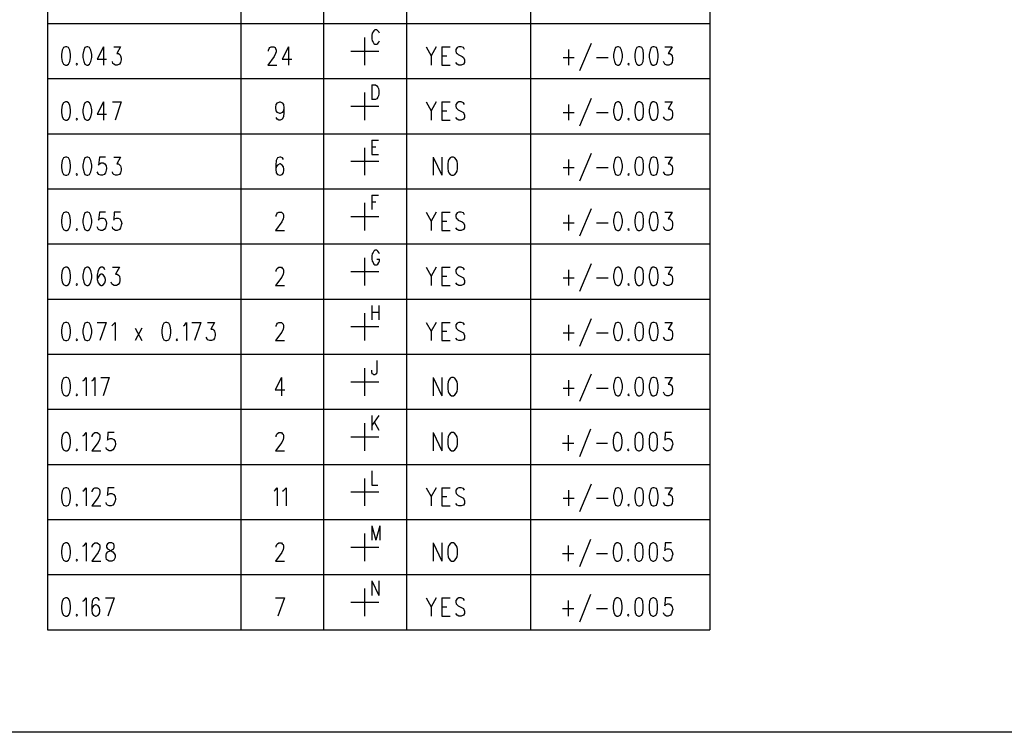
# Model space of a CAD drawing. Extents: x 11.9 to 28.1, y 10.8 to 21.2.
# Tile 16 of 45: x 20.9 to 23.3, y 10.8 to 12.5. Entities that reach past the tile are written whole.
import ezdxf

# ---------------------------------------------------------------- set-up
doc = ezdxf.new("R2010")
doc.units = 0
doc.header["$MEASUREMENT"] = 0
doc.layers.add('LAYNR1', color=2, linetype='Continuous')

msp = doc.modelspace()

# ---------------------------------------------------------------- linework, layer by layer
at = {"layer": 'LAYNR1', "color": 7}
for points in [[(20.997, 13.641), (20.997, 11.041)], [(21.452, 13.641), (21.452, 11.041)], [(21.647, 13.641), (21.647, 11.041)], [(21.843, 13.641), (21.843, 11.041)], [(22.135, 13.641), (22.135, 11.041)], [(22.558, 13.641), (22.558, 11.041)], [(20.997, 12.471), (22.558, 12.471)], [(21.762, 12.448), (21.761, 12.443), (21.761, 12.435)], [(21.764, 12.451), (21.762, 12.448)], [(21.766, 12.454), (21.764, 12.451)], [(21.775, 12.454), (21.773, 12.456), (21.768, 12.456), (21.766, 12.454)], [(21.778, 12.451), (21.775, 12.454)], [(21.779, 12.448), (21.778, 12.451)], [(21.745, 12.373), (21.745, 12.438)], [(21.761, 12.435), (21.762, 12.43), (21.764, 12.427), (21.766, 12.424), (21.768, 12.422)], [(21.768, 12.422), (21.773, 12.422)], [(21.773, 12.422), (21.775, 12.424), (21.778, 12.427), (21.779, 12.43)], [(22.278, 12.424), (22.251, 12.359)], [(21.039, 12.416), (21.034, 12.414), (21.031, 12.408), (21.03, 12.398), (21.03, 12.391), (21.031, 12.381), (21.034, 12.375), (21.039, 12.373)], [(21.042, 12.373), (21.046, 12.375), (21.049, 12.381), (21.051, 12.391), (21.051, 12.398), (21.049, 12.408), (21.046, 12.414), (21.042, 12.416), (21.039, 12.416)], [(21.089, 12.416), (21.085, 12.414), (21.082, 12.408), (21.08, 12.398), (21.08, 12.391), (21.082, 12.381), (21.085, 12.375), (21.089, 12.373)], [(21.092, 12.373), (21.096, 12.375), (21.099, 12.381), (21.101, 12.391), (21.101, 12.398), (21.099, 12.408), (21.096, 12.414), (21.092, 12.416), (21.089, 12.416)], [(21.129, 12.416), (21.114, 12.387), (21.136, 12.387)], [(21.129, 12.416), (21.129, 12.373)], [(21.153, 12.416), (21.169, 12.416), (21.16, 12.4), (21.164, 12.4), (21.167, 12.398), (21.169, 12.395), (21.17, 12.389)], [(21.518, 12.406), (21.518, 12.408), (21.519, 12.412), (21.521, 12.414), (21.524, 12.416), (21.53, 12.416), (21.533, 12.414), (21.534, 12.412), (21.536, 12.408), (21.536, 12.404), (21.534, 12.4), (21.531, 12.393), (21.516, 12.373)], [(21.565, 12.416), (21.55, 12.387), (21.573, 12.387)], [(21.565, 12.416), (21.565, 12.373)], [(21.712, 12.406), (21.778, 12.406)], [(21.889, 12.416), (21.901, 12.395), (21.901, 12.373)], [(21.913, 12.416), (21.901, 12.395)], [(21.926, 12.416), (21.926, 12.373)], [(21.926, 12.416), (21.946, 12.416)], [(21.926, 12.395), (21.938, 12.395)], [(21.962, 12.414), (21.959, 12.41), (21.959, 12.406)], [(21.959, 12.406), (21.96, 12.402), (21.962, 12.4)], [(21.98, 12.41), (21.977, 12.414), (21.972, 12.416), (21.966, 12.416), (21.962, 12.414)], [(21.962, 12.4), (21.965, 12.398), (21.974, 12.393), (21.977, 12.391), (21.978, 12.389)], [(22.225, 12.41), (22.225, 12.373)], [(22.336, 12.414), (22.333, 12.408), (22.331, 12.398), (22.331, 12.391), (22.333, 12.381), (22.336, 12.375)], [(22.34, 12.416), (22.336, 12.414)], [(22.352, 12.398), (22.35, 12.408), (22.347, 12.414), (22.343, 12.416), (22.34, 12.416)], [(22.352, 12.391), (22.352, 12.398)], [(22.39, 12.416), (22.386, 12.414), (22.383, 12.408), (22.381, 12.398), (22.381, 12.391), (22.383, 12.381), (22.386, 12.375), (22.39, 12.373)], [(22.401, 12.408), (22.398, 12.414), (22.393, 12.416), (22.39, 12.416)], [(22.401, 12.381), (22.402, 12.391), (22.402, 12.398), (22.401, 12.408)], [(22.417, 12.408), (22.415, 12.398), (22.415, 12.391), (22.417, 12.381)], [(22.424, 12.416), (22.42, 12.414), (22.417, 12.408)], [(22.427, 12.373), (22.432, 12.375), (22.435, 12.381), (22.436, 12.391), (22.436, 12.398), (22.435, 12.408), (22.432, 12.414), (22.427, 12.416), (22.424, 12.416)], [(22.452, 12.416), (22.469, 12.416), (22.46, 12.4), (22.464, 12.4), (22.467, 12.398), (22.469, 12.395), (22.47, 12.389)], [(21.039, 12.373), (21.042, 12.373)], [(21.065, 12.377), (21.064, 12.375), (21.065, 12.373)], [(21.065, 12.373), (21.067, 12.375), (21.065, 12.377)], [(21.089, 12.373), (21.092, 12.373)], [(21.157, 12.373), (21.153, 12.375), (21.151, 12.377), (21.15, 12.381)], [(21.161, 12.373), (21.157, 12.373)], [(21.17, 12.389), (21.17, 12.385), (21.169, 12.379), (21.166, 12.375), (21.161, 12.373)], [(21.516, 12.373), (21.537, 12.373)], [(21.926, 12.373), (21.946, 12.373)], [(21.962, 12.375), (21.959, 12.379)], [(21.966, 12.373), (21.962, 12.375)], [(21.972, 12.373), (21.966, 12.373)], [(21.978, 12.389), (21.98, 12.385), (21.98, 12.379), (21.977, 12.375), (21.972, 12.373)], [(22.212, 12.391), (22.238, 12.391)], [(22.291, 12.391), (22.318, 12.391)], [(22.336, 12.375), (22.34, 12.373)], [(22.34, 12.373), (22.343, 12.373)], [(22.343, 12.373), (22.347, 12.375), (22.35, 12.381), (22.352, 12.391)], [(22.367, 12.377), (22.365, 12.375), (22.367, 12.373)], [(22.368, 12.375), (22.367, 12.377)], [(22.367, 12.373), (22.368, 12.375)], [(22.39, 12.373), (22.393, 12.373)], [(22.393, 12.373), (22.398, 12.375), (22.401, 12.381)], [(22.417, 12.381), (22.42, 12.375), (22.424, 12.373)], [(22.424, 12.373), (22.427, 12.373)], [(22.457, 12.373), (22.452, 12.375), (22.451, 12.377), (22.449, 12.381)], [(22.461, 12.373), (22.457, 12.373)], [(22.466, 12.375), (22.461, 12.373)], [(22.47, 12.389), (22.47, 12.385), (22.469, 12.379), (22.466, 12.375)], [(20.997, 12.341), (22.558, 12.341)], [(21.761, 12.326), (21.761, 12.292)], [(21.761, 12.326), (21.77, 12.326), (21.773, 12.324)], [(21.745, 12.243), (21.745, 12.308)], [(21.778, 12.305), (21.777, 12.3), (21.775, 12.297), (21.773, 12.293), (21.77, 12.292)], [(21.773, 12.324), (21.775, 12.321)], [(21.775, 12.321), (21.777, 12.318)], [(21.777, 12.318), (21.778, 12.313), (21.778, 12.305)], [(21.039, 12.286), (21.034, 12.284), (21.031, 12.278), (21.03, 12.267), (21.03, 12.261), (21.031, 12.251), (21.034, 12.245), (21.039, 12.243)], [(21.042, 12.243), (21.046, 12.245), (21.049, 12.251), (21.051, 12.261), (21.051, 12.267), (21.049, 12.278), (21.046, 12.284), (21.042, 12.286), (21.039, 12.286)], [(21.089, 12.286), (21.085, 12.284), (21.082, 12.278), (21.08, 12.267), (21.08, 12.261), (21.082, 12.251), (21.085, 12.245), (21.089, 12.243)], [(21.092, 12.243), (21.096, 12.245), (21.099, 12.251), (21.101, 12.261), (21.101, 12.267), (21.099, 12.278), (21.096, 12.284), (21.092, 12.286), (21.089, 12.286)], [(21.129, 12.286), (21.114, 12.257), (21.136, 12.257)], [(21.129, 12.286), (21.129, 12.243)], [(21.15, 12.286), (21.17, 12.286)], [(21.17, 12.286), (21.156, 12.243)], [(21.539, 12.261), (21.536, 12.265), (21.535, 12.272), (21.535, 12.274), (21.536, 12.28), (21.539, 12.284)], [(21.539, 12.284), (21.544, 12.286), (21.545, 12.286), (21.55, 12.284), (21.553, 12.28), (21.554, 12.272), (21.554, 12.261), (21.553, 12.251), (21.55, 12.245), (21.545, 12.243)], [(21.77, 12.292), (21.761, 12.292)], [(21.889, 12.286), (21.901, 12.265), (21.901, 12.243)], [(21.913, 12.286), (21.901, 12.265)], [(21.926, 12.286), (21.926, 12.243)], [(21.926, 12.286), (21.946, 12.286)], [(21.962, 12.284), (21.959, 12.28), (21.959, 12.276)], [(21.98, 12.28), (21.977, 12.284), (21.972, 12.286), (21.966, 12.286), (21.962, 12.284)], [(22.225, 12.28), (22.225, 12.243)], [(22.278, 12.294), (22.251, 12.229)], [(22.336, 12.284), (22.333, 12.278), (22.331, 12.267), (22.331, 12.261), (22.333, 12.251), (22.336, 12.245)], [(22.34, 12.286), (22.336, 12.284)], [(22.352, 12.267), (22.35, 12.278), (22.347, 12.284), (22.343, 12.286), (22.34, 12.286)], [(22.39, 12.286), (22.386, 12.284), (22.383, 12.278), (22.381, 12.267), (22.381, 12.261), (22.383, 12.251), (22.386, 12.245), (22.39, 12.243)], [(22.401, 12.278), (22.398, 12.284), (22.393, 12.286), (22.39, 12.286)], [(22.424, 12.286), (22.42, 12.284), (22.417, 12.278)], [(22.427, 12.243), (22.432, 12.245), (22.435, 12.251), (22.436, 12.261), (22.436, 12.267), (22.435, 12.278), (22.432, 12.284), (22.427, 12.286), (22.424, 12.286)], [(22.452, 12.286), (22.469, 12.286), (22.46, 12.27), (22.464, 12.27), (22.467, 12.267), (22.469, 12.265), (22.47, 12.259)], [(21.544, 12.259), (21.539, 12.261)], [(21.545, 12.259), (21.544, 12.259)], [(21.554, 12.272), (21.553, 12.265), (21.55, 12.261), (21.545, 12.259)], [(21.712, 12.276), (21.778, 12.276)], [(21.926, 12.265), (21.938, 12.265)], [(21.959, 12.276), (21.96, 12.272), (21.962, 12.27)], [(21.962, 12.27), (21.965, 12.267), (21.974, 12.263), (21.977, 12.261), (21.978, 12.259)], [(21.978, 12.259), (21.98, 12.255), (21.98, 12.249), (21.977, 12.245), (21.972, 12.243)], [(22.212, 12.261), (22.238, 12.261)], [(22.291, 12.261), (22.318, 12.261)], [(22.343, 12.243), (22.347, 12.245), (22.35, 12.251), (22.352, 12.261)], [(22.352, 12.261), (22.352, 12.267)], [(22.401, 12.251), (22.402, 12.261), (22.402, 12.267), (22.401, 12.278)], [(22.417, 12.278), (22.415, 12.267), (22.415, 12.261), (22.417, 12.251)], [(22.47, 12.259), (22.47, 12.255), (22.469, 12.249), (22.466, 12.245)], [(21.039, 12.243), (21.042, 12.243)], [(21.065, 12.247), (21.064, 12.245), (21.065, 12.243)], [(21.065, 12.243), (21.067, 12.245), (21.065, 12.247)], [(21.089, 12.243), (21.092, 12.243)], [(21.542, 12.243), (21.538, 12.245), (21.536, 12.249)], [(21.545, 12.243), (21.542, 12.243)], [(21.926, 12.243), (21.946, 12.243)], [(21.962, 12.245), (21.959, 12.249)], [(21.966, 12.243), (21.962, 12.245)], [(21.972, 12.243), (21.966, 12.243)], [(22.336, 12.245), (22.34, 12.243)], [(22.34, 12.243), (22.343, 12.243)], [(22.367, 12.247), (22.365, 12.245), (22.367, 12.243)], [(22.368, 12.245), (22.367, 12.247)], [(22.367, 12.243), (22.368, 12.245)], [(22.39, 12.243), (22.393, 12.243)], [(22.393, 12.243), (22.398, 12.245), (22.401, 12.251)], [(22.417, 12.251), (22.42, 12.245), (22.424, 12.243)], [(22.424, 12.243), (22.427, 12.243)], [(22.457, 12.243), (22.452, 12.245), (22.451, 12.247), (22.449, 12.251)], [(22.461, 12.243), (22.457, 12.243)], [(22.466, 12.245), (22.461, 12.243)], [(20.997, 12.211), (22.558, 12.211)], [(21.761, 12.196), (21.761, 12.162)], [(21.761, 12.196), (21.777, 12.196)], [(21.745, 12.113), (21.745, 12.178)], [(21.761, 12.18), (21.771, 12.18)], [(22.278, 12.164), (22.251, 12.099)], [(21.039, 12.156), (21.034, 12.154), (21.031, 12.148), (21.03, 12.137), (21.03, 12.131), (21.031, 12.121), (21.034, 12.115), (21.039, 12.113)], [(21.042, 12.113), (21.046, 12.115), (21.049, 12.121), (21.051, 12.131), (21.051, 12.137), (21.049, 12.148), (21.046, 12.154), (21.042, 12.156), (21.039, 12.156)], [(21.089, 12.156), (21.085, 12.154), (21.082, 12.148), (21.08, 12.137), (21.08, 12.131), (21.082, 12.121), (21.085, 12.115), (21.089, 12.113)], [(21.092, 12.113), (21.096, 12.115), (21.099, 12.121), (21.101, 12.131), (21.101, 12.137), (21.099, 12.148), (21.096, 12.154), (21.092, 12.156), (21.089, 12.156)], [(21.133, 12.156), (21.119, 12.156), (21.117, 12.137), (21.119, 12.14), (21.123, 12.142), (21.128, 12.142), (21.132, 12.14), (21.135, 12.135), (21.136, 12.129)], [(21.153, 12.156), (21.169, 12.156), (21.16, 12.14), (21.164, 12.14), (21.167, 12.137), (21.169, 12.135), (21.17, 12.129)], [(21.539, 12.154), (21.536, 12.148), (21.535, 12.137), (21.535, 12.127), (21.536, 12.119), (21.539, 12.115)], [(21.553, 12.15), (21.551, 12.154), (21.547, 12.156), (21.544, 12.156), (21.539, 12.154)], [(21.545, 12.113), (21.55, 12.115), (21.553, 12.119), (21.554, 12.125), (21.554, 12.127), (21.553, 12.133), (21.55, 12.137), (21.545, 12.14), (21.544, 12.14), (21.539, 12.137)], [(21.712, 12.146), (21.778, 12.146)], [(21.761, 12.162), (21.777, 12.162)], [(21.906, 12.156), (21.906, 12.113)], [(21.906, 12.156), (21.926, 12.113)], [(21.926, 12.156), (21.926, 12.113)], [(21.941, 12.146), (21.94, 12.14), (21.94, 12.129)], [(21.946, 12.154), (21.943, 12.15), (21.941, 12.146)], [(21.949, 12.156), (21.946, 12.154)], [(21.962, 12.146), (21.96, 12.15), (21.957, 12.154), (21.954, 12.156), (21.949, 12.156)], [(21.963, 12.129), (21.963, 12.14), (21.962, 12.146)], [(22.225, 12.15), (22.225, 12.113)], [(22.336, 12.154), (22.333, 12.148), (22.331, 12.137), (22.331, 12.131), (22.333, 12.121), (22.336, 12.115)], [(22.34, 12.156), (22.336, 12.154)], [(22.352, 12.137), (22.35, 12.148), (22.347, 12.154), (22.343, 12.156), (22.34, 12.156)], [(22.39, 12.156), (22.386, 12.154), (22.383, 12.148), (22.381, 12.137), (22.381, 12.131), (22.383, 12.121), (22.386, 12.115), (22.39, 12.113)], [(22.401, 12.148), (22.398, 12.154), (22.393, 12.156), (22.39, 12.156)], [(22.401, 12.121), (22.402, 12.131), (22.402, 12.137), (22.401, 12.148)], [(22.417, 12.148), (22.415, 12.137), (22.415, 12.131), (22.417, 12.121)], [(22.424, 12.156), (22.42, 12.154), (22.417, 12.148)], [(22.427, 12.113), (22.432, 12.115), (22.435, 12.121), (22.436, 12.131), (22.436, 12.137), (22.435, 12.148), (22.432, 12.154), (22.427, 12.156), (22.424, 12.156)], [(22.452, 12.156), (22.469, 12.156), (22.46, 12.14), (22.464, 12.14), (22.467, 12.137), (22.469, 12.135), (22.47, 12.129)], [(21.065, 12.117), (21.064, 12.115), (21.065, 12.113)], [(21.065, 12.113), (21.067, 12.115), (21.065, 12.117)], [(21.122, 12.113), (21.117, 12.115), (21.116, 12.117), (21.114, 12.121)], [(21.136, 12.129), (21.135, 12.125), (21.133, 12.119), (21.13, 12.115), (21.126, 12.113)], [(21.157, 12.113), (21.153, 12.115), (21.151, 12.117), (21.15, 12.121)], [(21.17, 12.129), (21.17, 12.125), (21.169, 12.119), (21.166, 12.115), (21.161, 12.113)], [(21.539, 12.137), (21.536, 12.133), (21.535, 12.127)], [(21.94, 12.129), (21.941, 12.123), (21.943, 12.119), (21.946, 12.115)], [(21.954, 12.113), (21.957, 12.115), (21.96, 12.119), (21.962, 12.123)], [(21.962, 12.123), (21.963, 12.129)], [(22.212, 12.131), (22.238, 12.131)], [(22.291, 12.131), (22.318, 12.131)], [(22.343, 12.113), (22.347, 12.115), (22.35, 12.121), (22.352, 12.131)], [(22.352, 12.131), (22.352, 12.137)], [(22.367, 12.117), (22.365, 12.115), (22.367, 12.113)], [(22.368, 12.115), (22.367, 12.117)], [(22.393, 12.113), (22.398, 12.115), (22.401, 12.121)], [(22.417, 12.121), (22.42, 12.115), (22.424, 12.113)], [(22.457, 12.113), (22.452, 12.115), (22.451, 12.117), (22.449, 12.121)], [(22.47, 12.129), (22.47, 12.125), (22.469, 12.119), (22.466, 12.115)], [(21.039, 12.113), (21.042, 12.113)], [(21.089, 12.113), (21.092, 12.113)], [(21.126, 12.113), (21.122, 12.113)], [(21.161, 12.113), (21.157, 12.113)], [(21.539, 12.115), (21.544, 12.113)], [(21.544, 12.113), (21.545, 12.113)], [(21.946, 12.115), (21.949, 12.113)], [(21.949, 12.113), (21.954, 12.113)], [(22.336, 12.115), (22.34, 12.113)], [(22.34, 12.113), (22.343, 12.113)], [(22.367, 12.113), (22.368, 12.115)], [(22.39, 12.113), (22.393, 12.113)], [(22.424, 12.113), (22.427, 12.113)], [(22.461, 12.113), (22.457, 12.113)], [(22.466, 12.115), (22.461, 12.113)], [(20.997, 12.081), (22.558, 12.081)], [(21.745, 11.983), (21.745, 12.048)], [(21.761, 12.066), (21.761, 12.032)], [(21.761, 12.066), (21.777, 12.066)], [(21.761, 12.05), (21.771, 12.05)], [(21.039, 12.026), (21.034, 12.024), (21.031, 12.018), (21.03, 12.007), (21.03, 12.001), (21.031, 11.991), (21.034, 11.985), (21.039, 11.983)], [(21.042, 11.983), (21.046, 11.985), (21.049, 11.991), (21.051, 12.001), (21.051, 12.007), (21.049, 12.018), (21.046, 12.024), (21.042, 12.026), (21.039, 12.026)], [(21.089, 12.026), (21.085, 12.024), (21.082, 12.018), (21.08, 12.007), (21.08, 12.001), (21.082, 11.991), (21.085, 11.985), (21.089, 11.983)], [(21.092, 11.983), (21.096, 11.985), (21.099, 11.991), (21.101, 12.001), (21.101, 12.007), (21.099, 12.018), (21.096, 12.024), (21.092, 12.026), (21.089, 12.026)], [(21.133, 12.026), (21.119, 12.026), (21.117, 12.007), (21.119, 12.01), (21.123, 12.012), (21.128, 12.012), (21.132, 12.01), (21.135, 12.005), (21.136, 11.999)], [(21.169, 12.026), (21.154, 12.026), (21.153, 12.007), (21.154, 12.01), (21.159, 12.012), (21.163, 12.012), (21.167, 12.01), (21.17, 12.005), (21.172, 11.999)], [(21.536, 12.016), (21.536, 12.018), (21.537, 12.022), (21.539, 12.024), (21.542, 12.026), (21.548, 12.026), (21.55, 12.024), (21.552, 12.022), (21.553, 12.018), (21.553, 12.014), (21.552, 12.01), (21.549, 12.003), (21.534, 11.983)], [(21.889, 12.026), (21.901, 12.005), (21.901, 11.983)], [(21.913, 12.026), (21.901, 12.005)], [(21.926, 12.026), (21.926, 11.983)], [(21.926, 12.026), (21.946, 12.026)], [(21.962, 12.024), (21.959, 12.02), (21.959, 12.016)], [(21.98, 12.02), (21.977, 12.024), (21.972, 12.026), (21.966, 12.026), (21.962, 12.024)], [(22.278, 12.034), (22.251, 11.969)], [(22.336, 12.024), (22.333, 12.018), (22.331, 12.007), (22.331, 12.001), (22.333, 11.991), (22.336, 11.985)], [(22.34, 12.026), (22.336, 12.024)], [(22.352, 12.007), (22.35, 12.018), (22.347, 12.024), (22.343, 12.026), (22.34, 12.026)], [(22.39, 12.026), (22.386, 12.024), (22.383, 12.018), (22.381, 12.007), (22.381, 12.001), (22.383, 11.991), (22.386, 11.985), (22.39, 11.983)], [(22.401, 12.018), (22.398, 12.024), (22.393, 12.026), (22.39, 12.026)], [(22.424, 12.026), (22.42, 12.024), (22.417, 12.018)], [(22.427, 11.983), (22.432, 11.985), (22.435, 11.991), (22.436, 12.001), (22.436, 12.007), (22.435, 12.018), (22.432, 12.024), (22.427, 12.026), (22.424, 12.026)], [(22.452, 12.026), (22.469, 12.026), (22.46, 12.01), (22.464, 12.01), (22.467, 12.007), (22.469, 12.005), (22.47, 11.999)], [(21.712, 12.016), (21.778, 12.016)], [(21.926, 12.005), (21.938, 12.005)], [(21.959, 12.016), (21.96, 12.012), (21.962, 12.01)], [(21.962, 12.01), (21.965, 12.007), (21.974, 12.003), (21.977, 12.001), (21.978, 11.999)], [(22.212, 12.001), (22.238, 12.001)], [(22.225, 12.02), (22.225, 11.983)], [(22.291, 12.001), (22.318, 12.001)], [(22.343, 11.983), (22.347, 11.985), (22.35, 11.991), (22.352, 12.001)], [(22.352, 12.001), (22.352, 12.007)], [(22.401, 11.991), (22.402, 12.001), (22.402, 12.007), (22.401, 12.018)], [(22.417, 12.018), (22.415, 12.007), (22.415, 12.001), (22.417, 11.991)], [(21.039, 11.983), (21.042, 11.983)], [(21.065, 11.987), (21.064, 11.985), (21.065, 11.983)], [(21.065, 11.983), (21.067, 11.985), (21.065, 11.987)], [(21.089, 11.983), (21.092, 11.983)], [(21.122, 11.983), (21.117, 11.985), (21.116, 11.987), (21.114, 11.991)], [(21.126, 11.983), (21.122, 11.983)], [(21.136, 11.999), (21.135, 11.995), (21.133, 11.989), (21.13, 11.985), (21.126, 11.983)], [(21.157, 11.983), (21.153, 11.985), (21.151, 11.987), (21.15, 11.991)], [(21.161, 11.983), (21.157, 11.983)], [(21.172, 11.999), (21.17, 11.995), (21.169, 11.989), (21.166, 11.985), (21.161, 11.983)], [(21.534, 11.983), (21.555, 11.983)], [(21.926, 11.983), (21.946, 11.983)], [(21.962, 11.985), (21.959, 11.989)], [(21.966, 11.983), (21.962, 11.985)], [(21.972, 11.983), (21.966, 11.983)], [(21.978, 11.999), (21.98, 11.995), (21.98, 11.989), (21.977, 11.985), (21.972, 11.983)], [(22.336, 11.985), (22.34, 11.983)], [(22.34, 11.983), (22.343, 11.983)], [(22.367, 11.987), (22.365, 11.985), (22.367, 11.983)], [(22.368, 11.985), (22.367, 11.987)], [(22.367, 11.983), (22.368, 11.985)], [(22.39, 11.983), (22.393, 11.983)], [(22.393, 11.983), (22.398, 11.985), (22.401, 11.991)], [(22.417, 11.991), (22.42, 11.985), (22.424, 11.983)], [(22.424, 11.983), (22.427, 11.983)], [(22.457, 11.983), (22.452, 11.985), (22.451, 11.987), (22.449, 11.991)], [(22.461, 11.983), (22.457, 11.983)], [(22.466, 11.985), (22.461, 11.983)], [(22.47, 11.999), (22.47, 11.995), (22.469, 11.989), (22.466, 11.985)], [(20.997, 11.951), (22.558, 11.951)], [(21.764, 11.931), (21.762, 11.928)], [(21.766, 11.934), (21.764, 11.931)], [(21.775, 11.934), (21.773, 11.936), (21.768, 11.936), (21.766, 11.934)], [(21.778, 11.931), (21.775, 11.934)], [(21.779, 11.928), (21.778, 11.931)], [(21.745, 11.853), (21.745, 11.918)], [(21.762, 11.928), (21.761, 11.923), (21.761, 11.915)], [(21.761, 11.915), (21.762, 11.91), (21.764, 11.907), (21.766, 11.903), (21.768, 11.902)], [(21.773, 11.902), (21.775, 11.903), (21.778, 11.907), (21.779, 11.91), (21.779, 11.915)], [(21.773, 11.915), (21.779, 11.915)], [(21.039, 11.896), (21.034, 11.894), (21.031, 11.888), (21.03, 11.877), (21.03, 11.871), (21.031, 11.861), (21.034, 11.855), (21.039, 11.853)], [(21.042, 11.853), (21.046, 11.855), (21.049, 11.861), (21.051, 11.871), (21.051, 11.877), (21.049, 11.888), (21.046, 11.894), (21.042, 11.896), (21.039, 11.896)], [(21.089, 11.896), (21.085, 11.894), (21.082, 11.888), (21.08, 11.877), (21.08, 11.871), (21.082, 11.861), (21.085, 11.855), (21.089, 11.853)], [(21.092, 11.853), (21.096, 11.855), (21.099, 11.861), (21.101, 11.871), (21.101, 11.877), (21.099, 11.888), (21.096, 11.894), (21.092, 11.896), (21.089, 11.896)], [(21.132, 11.89), (21.13, 11.894), (21.126, 11.896), (21.123, 11.896), (21.119, 11.894), (21.116, 11.888), (21.114, 11.877), (21.114, 11.867), (21.116, 11.859), (21.119, 11.855), (21.123, 11.853)], [(21.15, 11.896), (21.166, 11.896), (21.157, 11.88), (21.161, 11.88), (21.164, 11.877), (21.166, 11.875), (21.167, 11.869)], [(21.536, 11.886), (21.536, 11.888), (21.537, 11.892), (21.539, 11.894), (21.542, 11.896), (21.548, 11.896), (21.55, 11.894), (21.552, 11.892), (21.553, 11.888), (21.553, 11.884), (21.552, 11.88), (21.549, 11.873), (21.534, 11.853)], [(21.712, 11.886), (21.778, 11.886)], [(21.768, 11.902), (21.773, 11.902)], [(21.889, 11.896), (21.901, 11.875), (21.901, 11.853)], [(21.913, 11.896), (21.901, 11.875)], [(21.926, 11.896), (21.926, 11.853)], [(21.926, 11.896), (21.946, 11.896)], [(21.962, 11.894), (21.959, 11.89), (21.959, 11.886)], [(21.959, 11.886), (21.96, 11.882), (21.962, 11.88)], [(21.98, 11.89), (21.977, 11.894), (21.972, 11.896), (21.966, 11.896), (21.962, 11.894)], [(22.225, 11.89), (22.225, 11.853)], [(22.278, 11.904), (22.251, 11.839)], [(22.336, 11.894), (22.333, 11.888), (22.331, 11.877), (22.331, 11.871), (22.333, 11.861), (22.336, 11.855)], [(22.34, 11.896), (22.336, 11.894)], [(22.352, 11.877), (22.35, 11.888), (22.347, 11.894), (22.343, 11.896), (22.34, 11.896)], [(22.39, 11.896), (22.386, 11.894), (22.383, 11.888), (22.381, 11.877), (22.381, 11.871), (22.383, 11.861), (22.386, 11.855), (22.39, 11.853)], [(22.401, 11.888), (22.398, 11.894), (22.393, 11.896), (22.39, 11.896)], [(22.401, 11.861), (22.402, 11.871), (22.402, 11.877), (22.401, 11.888)], [(22.417, 11.888), (22.415, 11.877), (22.415, 11.871), (22.417, 11.861)], [(22.424, 11.896), (22.42, 11.894), (22.417, 11.888)], [(22.427, 11.853), (22.432, 11.855), (22.435, 11.861), (22.436, 11.871), (22.436, 11.877), (22.435, 11.888), (22.432, 11.894), (22.427, 11.896), (22.424, 11.896)], [(22.452, 11.896), (22.469, 11.896), (22.46, 11.88), (22.464, 11.88), (22.467, 11.877), (22.469, 11.875), (22.47, 11.869)], [(21.125, 11.853), (21.129, 11.855), (21.132, 11.859), (21.133, 11.865), (21.133, 11.867), (21.132, 11.873), (21.129, 11.877), (21.125, 11.88), (21.123, 11.88), (21.119, 11.877), (21.116, 11.873), (21.114, 11.867)], [(21.154, 11.853), (21.15, 11.855), (21.148, 11.857), (21.147, 11.861)], [(21.167, 11.869), (21.167, 11.865), (21.166, 11.859), (21.163, 11.855), (21.159, 11.853)], [(21.926, 11.875), (21.938, 11.875)], [(21.962, 11.88), (21.965, 11.877), (21.974, 11.873), (21.977, 11.871), (21.978, 11.869)], [(21.978, 11.869), (21.98, 11.865), (21.98, 11.859), (21.977, 11.855), (21.972, 11.853)], [(22.212, 11.871), (22.238, 11.871)], [(22.291, 11.871), (22.318, 11.871)], [(22.343, 11.853), (22.347, 11.855), (22.35, 11.861), (22.352, 11.871)], [(22.352, 11.871), (22.352, 11.877)], [(22.393, 11.853), (22.398, 11.855), (22.401, 11.861)], [(22.417, 11.861), (22.42, 11.855), (22.424, 11.853)], [(22.457, 11.853), (22.452, 11.855), (22.451, 11.857), (22.449, 11.861)], [(22.47, 11.869), (22.47, 11.865), (22.469, 11.859), (22.466, 11.855)], [(21.039, 11.853), (21.042, 11.853)], [(21.065, 11.857), (21.064, 11.855), (21.065, 11.853)], [(21.065, 11.853), (21.067, 11.855), (21.065, 11.857)], [(21.089, 11.853), (21.092, 11.853)], [(21.123, 11.853), (21.125, 11.853)], [(21.159, 11.853), (21.154, 11.853)], [(21.534, 11.853), (21.555, 11.853)], [(21.926, 11.853), (21.946, 11.853)], [(21.962, 11.855), (21.959, 11.859)], [(21.966, 11.853), (21.962, 11.855)], [(21.972, 11.853), (21.966, 11.853)], [(22.336, 11.855), (22.34, 11.853)], [(22.34, 11.853), (22.343, 11.853)], [(22.367, 11.857), (22.365, 11.855), (22.367, 11.853)], [(22.368, 11.855), (22.367, 11.857)], [(22.367, 11.853), (22.368, 11.855)], [(22.39, 11.853), (22.393, 11.853)], [(22.424, 11.853), (22.427, 11.853)], [(22.461, 11.853), (22.457, 11.853)], [(22.466, 11.855), (22.461, 11.853)], [(20.997, 11.821), (22.558, 11.821)], [(21.761, 11.806), (21.761, 11.772)], [(21.778, 11.806), (21.778, 11.772)], [(21.745, 11.723), (21.745, 11.788)], [(21.761, 11.79), (21.778, 11.79)], [(22.278, 11.774), (22.251, 11.709)], [(21.039, 11.766), (21.034, 11.764), (21.031, 11.758), (21.03, 11.748), (21.03, 11.741), (21.031, 11.731), (21.034, 11.725), (21.039, 11.723)], [(21.042, 11.723), (21.046, 11.725), (21.049, 11.731), (21.051, 11.741), (21.051, 11.748), (21.049, 11.758), (21.046, 11.764), (21.042, 11.766), (21.039, 11.766)], [(21.089, 11.766), (21.085, 11.764), (21.082, 11.758), (21.08, 11.748), (21.08, 11.741), (21.082, 11.731), (21.085, 11.725), (21.089, 11.723)], [(21.092, 11.723), (21.096, 11.725), (21.099, 11.731), (21.101, 11.741), (21.101, 11.748), (21.099, 11.758), (21.096, 11.764), (21.092, 11.766), (21.089, 11.766)], [(21.114, 11.766), (21.135, 11.766)], [(21.135, 11.766), (21.12, 11.723)], [(21.148, 11.758), (21.151, 11.76), (21.156, 11.766), (21.156, 11.723)], [(21.203, 11.752), (21.219, 11.723)], [(21.219, 11.752), (21.203, 11.723)], [(21.275, 11.766), (21.271, 11.764), (21.268, 11.758), (21.266, 11.748), (21.266, 11.741), (21.268, 11.731), (21.271, 11.725), (21.275, 11.723)], [(21.278, 11.723), (21.283, 11.725), (21.286, 11.731), (21.287, 11.741), (21.287, 11.748), (21.286, 11.758), (21.283, 11.764), (21.278, 11.766), (21.275, 11.766)], [(21.317, 11.758), (21.32, 11.76), (21.324, 11.766), (21.324, 11.723)], [(21.337, 11.766), (21.358, 11.766)], [(21.358, 11.766), (21.343, 11.723)], [(21.374, 11.766), (21.39, 11.766), (21.382, 11.75), (21.386, 11.75), (21.389, 11.748), (21.39, 11.745), (21.392, 11.739)], [(21.536, 11.756), (21.536, 11.758), (21.537, 11.762), (21.539, 11.764), (21.542, 11.766), (21.548, 11.766), (21.55, 11.764), (21.552, 11.762), (21.553, 11.758), (21.553, 11.754), (21.552, 11.75), (21.549, 11.743), (21.534, 11.723)], [(21.712, 11.756), (21.778, 11.756)], [(21.889, 11.766), (21.901, 11.745), (21.901, 11.723)], [(21.913, 11.766), (21.901, 11.745)], [(21.926, 11.766), (21.926, 11.723)], [(21.926, 11.766), (21.946, 11.766)], [(21.926, 11.745), (21.938, 11.745)], [(21.962, 11.764), (21.959, 11.76), (21.959, 11.756)], [(21.959, 11.756), (21.96, 11.752), (21.962, 11.75)], [(21.98, 11.76), (21.977, 11.764), (21.972, 11.766), (21.966, 11.766), (21.962, 11.764)], [(21.962, 11.75), (21.965, 11.748), (21.974, 11.743), (21.977, 11.741), (21.978, 11.739)], [(22.225, 11.76), (22.225, 11.723)], [(22.336, 11.764), (22.333, 11.758), (22.331, 11.748), (22.331, 11.741), (22.333, 11.731), (22.336, 11.725)], [(22.34, 11.766), (22.336, 11.764)], [(22.352, 11.748), (22.35, 11.758), (22.347, 11.764), (22.343, 11.766), (22.34, 11.766)], [(22.352, 11.741), (22.352, 11.748)], [(22.39, 11.766), (22.386, 11.764), (22.383, 11.758), (22.381, 11.748), (22.381, 11.741), (22.383, 11.731), (22.386, 11.725), (22.39, 11.723)], [(22.401, 11.758), (22.398, 11.764), (22.393, 11.766), (22.39, 11.766)], [(22.401, 11.731), (22.402, 11.741), (22.402, 11.748), (22.401, 11.758)], [(22.417, 11.758), (22.415, 11.748), (22.415, 11.741), (22.417, 11.731)], [(22.424, 11.766), (22.42, 11.764), (22.417, 11.758)], [(22.427, 11.723), (22.432, 11.725), (22.435, 11.731), (22.436, 11.741), (22.436, 11.748), (22.435, 11.758), (22.432, 11.764), (22.427, 11.766), (22.424, 11.766)], [(22.452, 11.766), (22.469, 11.766), (22.46, 11.75), (22.464, 11.75), (22.467, 11.748), (22.469, 11.745), (22.47, 11.739)], [(21.039, 11.723), (21.042, 11.723)], [(21.065, 11.727), (21.064, 11.725), (21.065, 11.723)], [(21.065, 11.723), (21.067, 11.725), (21.065, 11.727)], [(21.089, 11.723), (21.092, 11.723)], [(21.275, 11.723), (21.278, 11.723)], [(21.302, 11.727), (21.3, 11.725), (21.302, 11.723)], [(21.302, 11.723), (21.303, 11.725), (21.302, 11.727)], [(21.379, 11.723), (21.374, 11.725), (21.373, 11.727), (21.371, 11.731)], [(21.383, 11.723), (21.379, 11.723)], [(21.392, 11.739), (21.392, 11.735), (21.39, 11.729), (21.388, 11.725), (21.383, 11.723)], [(21.534, 11.723), (21.555, 11.723)], [(21.926, 11.723), (21.946, 11.723)], [(21.962, 11.725), (21.959, 11.729)], [(21.966, 11.723), (21.962, 11.725)], [(21.972, 11.723), (21.966, 11.723)], [(21.978, 11.739), (21.98, 11.735), (21.98, 11.729), (21.977, 11.725), (21.972, 11.723)], [(22.212, 11.741), (22.238, 11.741)], [(22.291, 11.741), (22.318, 11.741)], [(22.336, 11.725), (22.34, 11.723)], [(22.34, 11.723), (22.343, 11.723)], [(22.343, 11.723), (22.347, 11.725), (22.35, 11.731), (22.352, 11.741)], [(22.367, 11.727), (22.365, 11.725), (22.367, 11.723)], [(22.368, 11.725), (22.367, 11.727)], [(22.367, 11.723), (22.368, 11.725)], [(22.39, 11.723), (22.393, 11.723)], [(22.393, 11.723), (22.398, 11.725), (22.401, 11.731)], [(22.417, 11.731), (22.42, 11.725), (22.424, 11.723)], [(22.424, 11.723), (22.427, 11.723)], [(22.457, 11.723), (22.452, 11.725), (22.451, 11.727), (22.449, 11.731)], [(22.461, 11.723), (22.457, 11.723)], [(22.466, 11.725), (22.461, 11.723)], [(22.47, 11.739), (22.47, 11.735), (22.469, 11.729), (22.466, 11.725)], [(20.997, 11.691), (22.558, 11.691)], [(21.773, 11.676), (21.773, 11.65), (21.772, 11.645)], [(21.745, 11.593), (21.745, 11.658)], [(21.762, 11.645), (21.761, 11.65), (21.761, 11.653)], [(21.039, 11.636), (21.034, 11.634), (21.031, 11.628), (21.03, 11.618), (21.03, 11.611), (21.031, 11.601), (21.034, 11.595), (21.039, 11.593)], [(21.042, 11.593), (21.046, 11.595), (21.049, 11.601), (21.051, 11.611), (21.051, 11.618), (21.049, 11.628), (21.046, 11.634), (21.042, 11.636), (21.039, 11.636)], [(21.08, 11.628), (21.083, 11.63), (21.088, 11.636), (21.088, 11.593)], [(21.101, 11.628), (21.104, 11.63), (21.108, 11.636), (21.108, 11.593)], [(21.122, 11.636), (21.142, 11.636)], [(21.142, 11.636), (21.128, 11.593)], [(21.548, 11.636), (21.533, 11.607), (21.556, 11.607)], [(21.548, 11.636), (21.548, 11.593)], [(21.766, 11.642), (21.764, 11.644), (21.762, 11.645)], [(21.768, 11.642), (21.766, 11.642)], [(21.772, 11.645), (21.771, 11.644), (21.768, 11.642)], [(21.906, 11.636), (21.906, 11.593)], [(21.906, 11.636), (21.926, 11.593)], [(21.926, 11.636), (21.926, 11.593)], [(21.946, 11.634), (21.943, 11.63), (21.941, 11.626)], [(21.949, 11.636), (21.946, 11.634)], [(21.962, 11.626), (21.96, 11.63), (21.957, 11.634), (21.954, 11.636), (21.949, 11.636)], [(22.225, 11.63), (22.225, 11.593)], [(22.278, 11.644), (22.251, 11.579)], [(22.336, 11.634), (22.333, 11.628), (22.331, 11.618), (22.331, 11.611), (22.333, 11.601), (22.336, 11.595)], [(22.34, 11.636), (22.336, 11.634)], [(22.352, 11.618), (22.35, 11.628), (22.347, 11.634), (22.343, 11.636), (22.34, 11.636)], [(22.39, 11.636), (22.386, 11.634), (22.383, 11.628), (22.381, 11.618), (22.381, 11.611), (22.383, 11.601), (22.386, 11.595), (22.39, 11.593)], [(22.401, 11.628), (22.398, 11.634), (22.393, 11.636), (22.39, 11.636)], [(22.424, 11.636), (22.42, 11.634), (22.417, 11.628)], [(22.427, 11.593), (22.432, 11.595), (22.435, 11.601), (22.436, 11.611), (22.436, 11.618), (22.435, 11.628), (22.432, 11.634), (22.427, 11.636), (22.424, 11.636)], [(22.452, 11.636), (22.469, 11.636), (22.46, 11.62), (22.464, 11.62), (22.467, 11.618), (22.469, 11.615), (22.47, 11.609)], [(21.712, 11.626), (21.778, 11.626)], [(21.941, 11.626), (21.94, 11.62), (21.94, 11.609)], [(21.94, 11.609), (21.941, 11.603), (21.943, 11.599), (21.946, 11.595)], [(21.963, 11.609), (21.963, 11.62), (21.962, 11.626)], [(21.962, 11.603), (21.963, 11.609)], [(22.212, 11.611), (22.238, 11.611)], [(22.291, 11.611), (22.318, 11.611)], [(22.343, 11.593), (22.347, 11.595), (22.35, 11.601), (22.352, 11.611)], [(22.352, 11.611), (22.352, 11.618)], [(22.401, 11.601), (22.402, 11.611), (22.402, 11.618), (22.401, 11.628)], [(22.417, 11.628), (22.415, 11.618), (22.415, 11.611), (22.417, 11.601)], [(22.47, 11.609), (22.47, 11.605), (22.469, 11.599), (22.466, 11.595)], [(21.039, 11.593), (21.042, 11.593)], [(21.065, 11.597), (21.064, 11.595), (21.065, 11.593)], [(21.065, 11.593), (21.067, 11.595), (21.065, 11.597)], [(21.946, 11.595), (21.949, 11.593)], [(21.949, 11.593), (21.954, 11.593)], [(21.954, 11.593), (21.957, 11.595), (21.96, 11.599), (21.962, 11.603)], [(22.336, 11.595), (22.34, 11.593)], [(22.34, 11.593), (22.343, 11.593)], [(22.367, 11.597), (22.365, 11.595), (22.367, 11.593)], [(22.368, 11.595), (22.367, 11.597)], [(22.367, 11.593), (22.368, 11.595)], [(22.39, 11.593), (22.393, 11.593)], [(22.393, 11.593), (22.398, 11.595), (22.401, 11.601)], [(22.417, 11.601), (22.42, 11.595), (22.424, 11.593)], [(22.424, 11.593), (22.427, 11.593)], [(22.457, 11.593), (22.452, 11.595), (22.451, 11.597), (22.449, 11.601)], [(22.461, 11.593), (22.457, 11.593)], [(22.466, 11.595), (22.461, 11.593)], [(20.997, 11.561), (22.558, 11.561)], [(21.761, 11.546), (21.761, 11.512)], [(21.778, 11.546), (21.761, 11.523)], [(21.745, 11.463), (21.745, 11.528)], [(21.767, 11.531), (21.778, 11.512)], [(22.277, 11.514), (22.251, 11.449)], [(21.039, 11.506), (21.034, 11.504), (21.031, 11.498), (21.03, 11.488), (21.03, 11.481), (21.031, 11.471), (21.034, 11.465), (21.039, 11.463)], [(21.042, 11.463), (21.046, 11.465), (21.049, 11.471), (21.051, 11.481), (21.051, 11.488), (21.049, 11.498), (21.046, 11.504), (21.042, 11.506), (21.039, 11.506)], [(21.08, 11.498), (21.083, 11.5), (21.088, 11.506), (21.088, 11.463)], [(21.102, 11.496), (21.102, 11.498), (21.104, 11.502), (21.105, 11.504), (21.108, 11.506), (21.114, 11.506), (21.117, 11.504), (21.119, 11.502), (21.12, 11.498), (21.12, 11.494), (21.119, 11.49), (21.116, 11.483), (21.101, 11.463)], [(21.154, 11.506), (21.139, 11.506), (21.138, 11.488), (21.139, 11.49), (21.144, 11.492), (21.148, 11.492), (21.153, 11.49), (21.156, 11.485), (21.157, 11.479)], [(21.536, 11.496), (21.536, 11.498), (21.537, 11.502), (21.539, 11.504), (21.542, 11.506), (21.548, 11.506), (21.55, 11.504), (21.552, 11.502), (21.553, 11.498), (21.553, 11.494), (21.552, 11.49), (21.549, 11.483), (21.534, 11.463)], [(21.712, 11.496), (21.778, 11.496)], [(21.906, 11.506), (21.906, 11.463)], [(21.906, 11.506), (21.926, 11.463)], [(21.926, 11.506), (21.926, 11.463)], [(21.941, 11.496), (21.94, 11.49), (21.94, 11.479)], [(21.946, 11.504), (21.943, 11.5), (21.941, 11.496)], [(21.949, 11.506), (21.946, 11.504)], [(21.962, 11.496), (21.96, 11.5), (21.957, 11.504), (21.954, 11.506), (21.949, 11.506)], [(21.963, 11.479), (21.963, 11.49), (21.962, 11.496)], [(22.224, 11.5), (22.224, 11.463)], [(22.339, 11.506), (22.335, 11.504), (22.332, 11.498), (22.33, 11.488), (22.33, 11.481), (22.332, 11.471), (22.335, 11.465), (22.339, 11.463)], [(22.342, 11.463), (22.347, 11.465), (22.35, 11.471), (22.351, 11.481), (22.351, 11.488), (22.35, 11.498), (22.347, 11.504), (22.342, 11.506), (22.339, 11.506)], [(22.39, 11.506), (22.385, 11.504), (22.382, 11.498), (22.381, 11.488), (22.381, 11.481), (22.382, 11.471), (22.385, 11.465), (22.39, 11.463)], [(22.392, 11.463), (22.397, 11.465), (22.4, 11.471), (22.401, 11.481), (22.401, 11.488), (22.4, 11.498), (22.397, 11.504), (22.392, 11.506), (22.39, 11.506)], [(22.424, 11.506), (22.419, 11.504), (22.416, 11.498), (22.415, 11.488), (22.415, 11.481), (22.416, 11.471), (22.419, 11.465), (22.424, 11.463)], [(22.426, 11.463), (22.431, 11.465), (22.434, 11.471), (22.435, 11.481), (22.435, 11.488), (22.434, 11.498), (22.431, 11.504), (22.426, 11.506), (22.424, 11.506)], [(22.468, 11.506), (22.453, 11.506), (22.452, 11.488), (22.453, 11.49), (22.458, 11.492), (22.462, 11.492), (22.466, 11.49), (22.469, 11.485), (22.471, 11.479)], [(21.065, 11.467), (21.064, 11.465), (21.065, 11.463)], [(21.065, 11.463), (21.067, 11.465), (21.065, 11.467)], [(21.142, 11.463), (21.138, 11.465), (21.136, 11.467), (21.135, 11.471)], [(21.157, 11.479), (21.156, 11.475), (21.154, 11.469), (21.151, 11.465), (21.147, 11.463)], [(21.94, 11.479), (21.941, 11.473), (21.943, 11.469), (21.946, 11.465)], [(21.954, 11.463), (21.957, 11.465), (21.96, 11.469), (21.962, 11.473)], [(21.962, 11.473), (21.963, 11.479)], [(22.211, 11.481), (22.237, 11.481)], [(22.291, 11.481), (22.317, 11.481)], [(22.366, 11.467), (22.364, 11.465), (22.366, 11.463)], [(22.366, 11.463), (22.367, 11.465), (22.366, 11.467)], [(22.456, 11.463), (22.452, 11.465), (22.45, 11.467), (22.449, 11.471)], [(22.471, 11.479), (22.469, 11.475), (22.468, 11.469), (22.465, 11.465), (22.46, 11.463)], [(21.039, 11.463), (21.042, 11.463)], [(21.101, 11.463), (21.122, 11.463)], [(21.147, 11.463), (21.142, 11.463)], [(21.534, 11.463), (21.555, 11.463)], [(21.946, 11.465), (21.949, 11.463)], [(21.949, 11.463), (21.954, 11.463)], [(22.339, 11.463), (22.342, 11.463)], [(22.39, 11.463), (22.392, 11.463)], [(22.424, 11.463), (22.426, 11.463)], [(22.46, 11.463), (22.456, 11.463)], [(20.997, 11.431), (22.558, 11.431)], [(21.745, 11.333), (21.745, 11.398)], [(21.761, 11.416), (21.761, 11.382)], [(21.039, 11.376), (21.034, 11.374), (21.031, 11.368), (21.03, 11.358), (21.03, 11.351), (21.031, 11.341), (21.034, 11.335), (21.039, 11.333)], [(21.042, 11.333), (21.046, 11.335), (21.049, 11.341), (21.051, 11.351), (21.051, 11.358), (21.049, 11.368), (21.046, 11.374), (21.042, 11.376), (21.039, 11.376)], [(21.08, 11.368), (21.083, 11.37), (21.088, 11.376), (21.088, 11.333)], [(21.102, 11.366), (21.102, 11.368), (21.104, 11.372), (21.105, 11.374), (21.108, 11.376), (21.114, 11.376), (21.117, 11.374), (21.119, 11.372), (21.12, 11.368), (21.12, 11.364), (21.119, 11.36), (21.116, 11.353), (21.101, 11.333)], [(21.154, 11.376), (21.139, 11.376), (21.138, 11.358), (21.139, 11.36), (21.144, 11.362), (21.148, 11.362), (21.153, 11.36), (21.156, 11.355), (21.157, 11.349)], [(21.531, 11.368), (21.533, 11.37), (21.538, 11.376), (21.538, 11.333)], [(21.551, 11.368), (21.554, 11.37), (21.559, 11.376), (21.559, 11.333)], [(21.761, 11.382), (21.775, 11.382)], [(21.889, 11.376), (21.901, 11.355), (21.901, 11.333)], [(21.913, 11.376), (21.901, 11.355)], [(21.926, 11.376), (21.926, 11.333)], [(21.926, 11.376), (21.946, 11.376)], [(21.962, 11.374), (21.959, 11.37), (21.959, 11.366)], [(21.98, 11.37), (21.977, 11.374), (21.972, 11.376), (21.966, 11.376), (21.962, 11.374)], [(22.278, 11.384), (22.251, 11.319)], [(22.336, 11.374), (22.333, 11.368), (22.331, 11.358), (22.331, 11.351), (22.333, 11.341), (22.336, 11.335)], [(22.34, 11.376), (22.336, 11.374)], [(22.352, 11.358), (22.35, 11.368), (22.347, 11.374), (22.343, 11.376), (22.34, 11.376)], [(22.39, 11.376), (22.386, 11.374), (22.383, 11.368), (22.381, 11.358), (22.381, 11.351), (22.383, 11.341), (22.386, 11.335), (22.39, 11.333)], [(22.401, 11.368), (22.398, 11.374), (22.393, 11.376), (22.39, 11.376)], [(22.424, 11.376), (22.42, 11.374), (22.417, 11.368)], [(22.427, 11.333), (22.432, 11.335), (22.435, 11.341), (22.436, 11.351), (22.436, 11.358), (22.435, 11.368), (22.432, 11.374), (22.427, 11.376), (22.424, 11.376)], [(22.452, 11.376), (22.469, 11.376), (22.46, 11.36), (22.464, 11.36), (22.467, 11.358), (22.469, 11.355), (22.47, 11.349)], [(21.712, 11.366), (21.778, 11.366)], [(21.926, 11.355), (21.938, 11.355)], [(21.959, 11.366), (21.96, 11.362), (21.962, 11.36)], [(21.962, 11.36), (21.965, 11.358), (21.974, 11.353), (21.977, 11.351), (21.978, 11.349)], [(22.212, 11.351), (22.238, 11.351)], [(22.225, 11.37), (22.225, 11.333)], [(22.291, 11.351), (22.318, 11.351)], [(22.343, 11.333), (22.347, 11.335), (22.35, 11.341), (22.352, 11.351)], [(22.352, 11.351), (22.352, 11.358)], [(22.401, 11.341), (22.402, 11.351), (22.402, 11.358), (22.401, 11.368)], [(22.417, 11.368), (22.415, 11.358), (22.415, 11.351), (22.417, 11.341)], [(21.039, 11.333), (21.042, 11.333)], [(21.065, 11.337), (21.064, 11.335), (21.065, 11.333)], [(21.065, 11.333), (21.067, 11.335), (21.065, 11.337)], [(21.101, 11.333), (21.122, 11.333)], [(21.142, 11.333), (21.138, 11.335), (21.136, 11.337), (21.135, 11.341)], [(21.147, 11.333), (21.142, 11.333)], [(21.157, 11.349), (21.156, 11.345), (21.154, 11.339), (21.151, 11.335), (21.147, 11.333)], [(21.926, 11.333), (21.946, 11.333)], [(21.962, 11.335), (21.959, 11.339)], [(21.966, 11.333), (21.962, 11.335)], [(21.972, 11.333), (21.966, 11.333)], [(21.978, 11.349), (21.98, 11.345), (21.98, 11.339), (21.977, 11.335), (21.972, 11.333)], [(22.336, 11.335), (22.34, 11.333)], [(22.34, 11.333), (22.343, 11.333)], [(22.367, 11.337), (22.365, 11.335), (22.367, 11.333)], [(22.368, 11.335), (22.367, 11.337)], [(22.367, 11.333), (22.368, 11.335)], [(22.39, 11.333), (22.393, 11.333)], [(22.393, 11.333), (22.398, 11.335), (22.401, 11.341)], [(22.417, 11.341), (22.42, 11.335), (22.424, 11.333)], [(22.424, 11.333), (22.427, 11.333)], [(22.457, 11.333), (22.452, 11.335), (22.451, 11.337), (22.449, 11.341)], [(22.461, 11.333), (22.457, 11.333)], [(22.466, 11.335), (22.461, 11.333)], [(22.47, 11.349), (22.47, 11.345), (22.469, 11.339), (22.466, 11.335)], [(20.997, 11.301), (22.558, 11.301)], [(21.761, 11.286), (21.761, 11.252)], [(21.761, 11.286), (21.771, 11.252)], [(21.78, 11.286), (21.771, 11.252)], [(21.78, 11.286), (21.78, 11.252)], [(21.745, 11.203), (21.745, 11.268)], [(21.039, 11.246), (21.034, 11.244), (21.031, 11.238), (21.03, 11.227), (21.03, 11.221), (21.031, 11.211), (21.034, 11.205), (21.039, 11.203)], [(21.042, 11.203), (21.046, 11.205), (21.049, 11.211), (21.051, 11.221), (21.051, 11.227), (21.049, 11.238), (21.046, 11.244), (21.042, 11.246), (21.039, 11.246)], [(21.08, 11.238), (21.083, 11.24), (21.088, 11.246), (21.088, 11.203)], [(21.102, 11.236), (21.102, 11.238), (21.104, 11.242), (21.105, 11.244), (21.108, 11.246), (21.114, 11.246), (21.117, 11.244), (21.119, 11.242), (21.12, 11.238), (21.12, 11.234), (21.119, 11.23), (21.116, 11.223), (21.101, 11.203)], [(21.142, 11.203), (21.138, 11.205), (21.136, 11.207), (21.135, 11.211), (21.135, 11.217), (21.136, 11.221), (21.139, 11.225), (21.144, 11.227), (21.15, 11.23), (21.153, 11.232), (21.154, 11.236)], [(21.142, 11.246), (21.138, 11.244), (21.136, 11.24), (21.136, 11.236)], [(21.136, 11.236), (21.138, 11.232), (21.141, 11.23), (21.147, 11.227), (21.151, 11.225), (21.154, 11.221), (21.156, 11.217), (21.156, 11.211), (21.154, 11.207), (21.153, 11.205), (21.148, 11.203)], [(21.154, 11.236), (21.154, 11.24), (21.153, 11.244), (21.148, 11.246), (21.142, 11.246)], [(21.536, 11.236), (21.536, 11.238), (21.537, 11.242), (21.539, 11.244), (21.542, 11.246), (21.548, 11.246), (21.55, 11.244), (21.552, 11.242), (21.553, 11.238), (21.553, 11.234), (21.552, 11.23), (21.549, 11.223), (21.534, 11.203)], [(21.712, 11.236), (21.778, 11.236)], [(21.906, 11.246), (21.906, 11.203)], [(21.906, 11.246), (21.926, 11.203)], [(21.926, 11.246), (21.926, 11.203)], [(21.941, 11.236), (21.94, 11.23), (21.94, 11.219)], [(21.946, 11.244), (21.943, 11.24), (21.941, 11.236)], [(21.949, 11.246), (21.946, 11.244)], [(21.962, 11.236), (21.96, 11.24), (21.957, 11.244), (21.954, 11.246), (21.949, 11.246)], [(21.963, 11.219), (21.963, 11.23), (21.962, 11.236)], [(22.224, 11.24), (22.224, 11.203)], [(22.277, 11.254), (22.251, 11.189)], [(22.339, 11.246), (22.335, 11.244), (22.332, 11.238), (22.33, 11.227), (22.33, 11.221), (22.332, 11.211), (22.335, 11.205), (22.339, 11.203)], [(22.342, 11.203), (22.347, 11.205), (22.35, 11.211), (22.351, 11.221), (22.351, 11.227), (22.35, 11.238), (22.347, 11.244), (22.342, 11.246), (22.339, 11.246)], [(22.39, 11.246), (22.385, 11.244), (22.382, 11.238), (22.381, 11.227), (22.381, 11.221), (22.382, 11.211), (22.385, 11.205), (22.39, 11.203)], [(22.392, 11.203), (22.397, 11.205), (22.4, 11.211), (22.401, 11.221), (22.401, 11.227), (22.4, 11.238), (22.397, 11.244), (22.392, 11.246), (22.39, 11.246)], [(22.424, 11.246), (22.419, 11.244), (22.416, 11.238), (22.415, 11.227), (22.415, 11.221), (22.416, 11.211), (22.419, 11.205), (22.424, 11.203)], [(22.426, 11.203), (22.431, 11.205), (22.434, 11.211), (22.435, 11.221), (22.435, 11.227), (22.434, 11.238), (22.431, 11.244), (22.426, 11.246), (22.424, 11.246)], [(22.468, 11.246), (22.453, 11.246), (22.452, 11.227), (22.453, 11.23), (22.458, 11.232), (22.462, 11.232), (22.466, 11.23), (22.469, 11.225), (22.471, 11.219)], [(21.94, 11.219), (21.941, 11.213), (21.943, 11.209), (21.946, 11.205)], [(21.954, 11.203), (21.957, 11.205), (21.96, 11.209), (21.962, 11.213)], [(21.962, 11.213), (21.963, 11.219)], [(22.211, 11.221), (22.237, 11.221)], [(22.291, 11.221), (22.317, 11.221)], [(22.456, 11.203), (22.452, 11.205), (22.45, 11.207), (22.449, 11.211)], [(22.471, 11.219), (22.469, 11.215), (22.468, 11.209), (22.465, 11.205), (22.46, 11.203)], [(21.039, 11.203), (21.042, 11.203)], [(21.065, 11.207), (21.064, 11.205), (21.065, 11.203)], [(21.065, 11.203), (21.067, 11.205), (21.065, 11.207)], [(21.101, 11.203), (21.122, 11.203)], [(21.148, 11.203), (21.142, 11.203)], [(21.534, 11.203), (21.555, 11.203)], [(21.946, 11.205), (21.949, 11.203)], [(21.949, 11.203), (21.954, 11.203)], [(22.339, 11.203), (22.342, 11.203)], [(22.366, 11.207), (22.364, 11.205), (22.366, 11.203)], [(22.366, 11.203), (22.367, 11.205), (22.366, 11.207)], [(22.39, 11.203), (22.392, 11.203)], [(22.424, 11.203), (22.426, 11.203)], [(22.46, 11.203), (22.456, 11.203)], [(20.997, 11.171), (22.558, 11.171)], [(21.761, 11.156), (21.761, 11.122)], [(21.761, 11.156), (21.778, 11.122)], [(21.778, 11.156), (21.778, 11.122)], [(21.745, 11.073), (21.745, 11.138)], [(22.277, 11.124), (22.251, 11.059)], [(21.039, 11.116), (21.034, 11.114), (21.031, 11.108), (21.03, 11.097), (21.03, 11.091), (21.031, 11.081), (21.034, 11.075), (21.039, 11.073)], [(21.042, 11.073), (21.046, 11.075), (21.049, 11.081), (21.051, 11.091), (21.051, 11.097), (21.049, 11.108), (21.046, 11.114), (21.042, 11.116), (21.039, 11.116)], [(21.08, 11.108), (21.083, 11.11), (21.088, 11.116), (21.088, 11.073)], [(21.119, 11.11), (21.117, 11.114), (21.113, 11.116), (21.11, 11.116), (21.105, 11.114), (21.102, 11.108), (21.101, 11.097), (21.101, 11.087), (21.102, 11.079), (21.105, 11.075), (21.11, 11.073)], [(21.111, 11.073), (21.116, 11.075), (21.119, 11.079), (21.12, 11.085), (21.12, 11.087), (21.119, 11.093), (21.116, 11.097), (21.111, 11.1), (21.11, 11.1), (21.105, 11.097), (21.102, 11.093), (21.101, 11.087)], [(21.133, 11.116), (21.154, 11.116)], [(21.154, 11.116), (21.139, 11.073)], [(21.534, 11.116), (21.555, 11.116)], [(21.555, 11.116), (21.54, 11.073)], [(21.712, 11.106), (21.778, 11.106)], [(21.889, 11.116), (21.901, 11.095), (21.901, 11.073)], [(21.913, 11.116), (21.901, 11.095)], [(21.926, 11.116), (21.926, 11.073)], [(21.926, 11.116), (21.946, 11.116)], [(21.926, 11.095), (21.938, 11.095)], [(21.962, 11.114), (21.959, 11.11), (21.959, 11.106)], [(21.959, 11.106), (21.96, 11.102), (21.962, 11.1)], [(21.98, 11.11), (21.977, 11.114), (21.972, 11.116), (21.966, 11.116), (21.962, 11.114)], [(21.962, 11.1), (21.965, 11.097), (21.974, 11.093), (21.977, 11.091), (21.978, 11.089)], [(22.224, 11.11), (22.224, 11.073)], [(22.339, 11.116), (22.335, 11.114), (22.332, 11.108), (22.33, 11.097), (22.33, 11.091), (22.332, 11.081), (22.335, 11.075), (22.339, 11.073)], [(22.342, 11.073), (22.347, 11.075), (22.35, 11.081), (22.351, 11.091), (22.351, 11.097), (22.35, 11.108), (22.347, 11.114), (22.342, 11.116), (22.339, 11.116)], [(22.39, 11.116), (22.385, 11.114), (22.382, 11.108), (22.381, 11.097), (22.381, 11.091), (22.382, 11.081), (22.385, 11.075), (22.39, 11.073)], [(22.392, 11.073), (22.397, 11.075), (22.4, 11.081), (22.401, 11.091), (22.401, 11.097), (22.4, 11.108), (22.397, 11.114), (22.392, 11.116), (22.39, 11.116)], [(22.424, 11.116), (22.419, 11.114), (22.416, 11.108), (22.415, 11.097), (22.415, 11.091), (22.416, 11.081), (22.419, 11.075), (22.424, 11.073)], [(22.426, 11.073), (22.431, 11.075), (22.434, 11.081), (22.435, 11.091), (22.435, 11.097), (22.434, 11.108), (22.431, 11.114), (22.426, 11.116), (22.424, 11.116)], [(22.468, 11.116), (22.453, 11.116), (22.452, 11.097), (22.453, 11.1), (22.458, 11.102), (22.462, 11.102), (22.466, 11.1), (22.469, 11.095), (22.471, 11.089)], [(21.039, 11.073), (21.042, 11.073)], [(21.065, 11.077), (21.064, 11.075), (21.065, 11.073)], [(21.065, 11.073), (21.067, 11.075), (21.065, 11.077)], [(21.11, 11.073), (21.111, 11.073)], [(21.926, 11.073), (21.946, 11.073)], [(21.962, 11.075), (21.959, 11.079)], [(21.966, 11.073), (21.962, 11.075)], [(21.972, 11.073), (21.966, 11.073)], [(21.978, 11.089), (21.98, 11.085), (21.98, 11.079), (21.977, 11.075), (21.972, 11.073)], [(22.211, 11.091), (22.237, 11.091)], [(22.291, 11.091), (22.317, 11.091)], [(22.339, 11.073), (22.342, 11.073)], [(22.366, 11.077), (22.364, 11.075), (22.366, 11.073)], [(22.366, 11.073), (22.367, 11.075), (22.366, 11.077)], [(22.39, 11.073), (22.392, 11.073)], [(22.424, 11.073), (22.426, 11.073)], [(22.456, 11.073), (22.452, 11.075), (22.45, 11.077), (22.449, 11.081)], [(22.46, 11.073), (22.456, 11.073)], [(22.471, 11.089), (22.469, 11.085), (22.468, 11.079), (22.465, 11.075), (22.46, 11.073)], [(20.997, 11.041), (22.558, 11.041)], [(28.093, 10.799), (11.892, 10.799)]]:
    msp.add_lwpolyline(points, dxfattribs=at)

doc.saveas('drawing.dxf')
